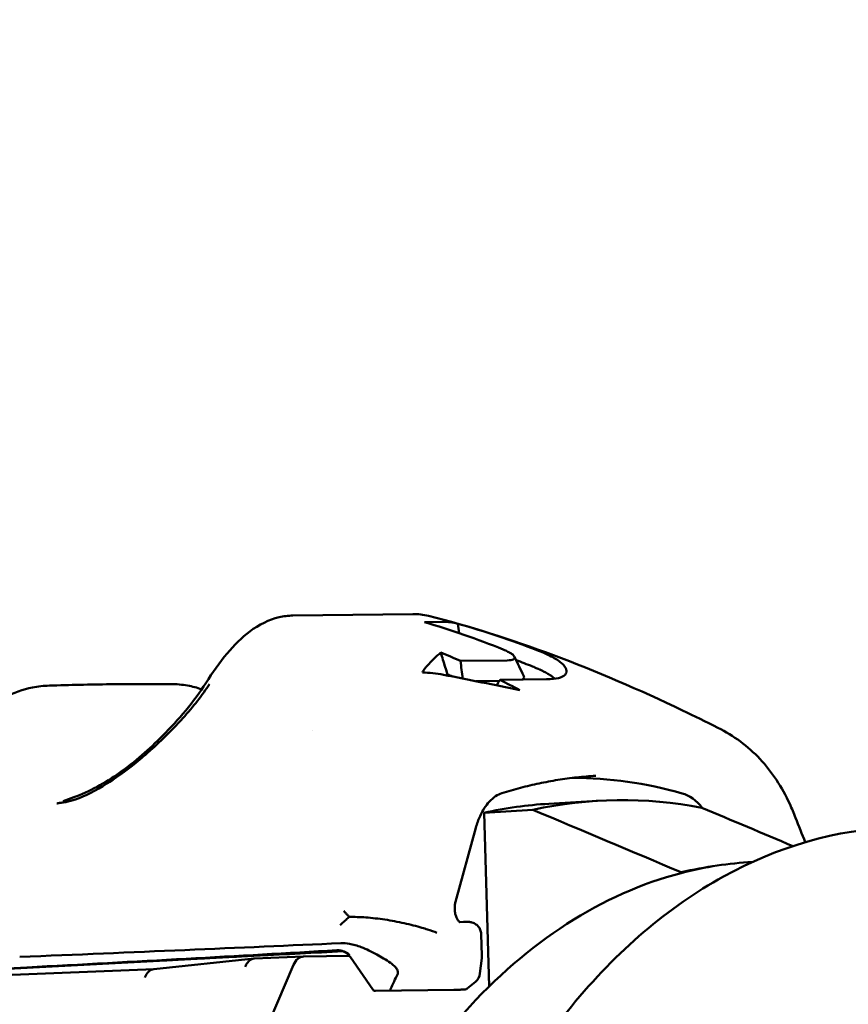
# Model space of a CAD drawing. Header units: millimetres. Extents: x 0 to 4686, y -120 to 1682.
# Tile 242 of 256: x 1444 to 1457, y 1388 to 1403. Entities that reach past the tile are written whole.
import ezdxf

# ---------------------------------------------------------------- set-up
doc = ezdxf.new("R2010")
doc.units = ezdxf.units.MM
doc.header["$LTSCALE"] = 2
doc.layers.add('Sichtbar (ISO)', color=7, linetype='Continuous', lineweight=50)

msp = doc.modelspace()

# ---------------------------------------------------------------- linework, layer by layer
at = {"layer": 'Sichtbar (ISO)'}
for p, q in [((1448.4737, 1393.7514), (1450.3413, 1393.7745)), ((1450.5216, 1393.6502), (1450.8092, 1393.6538)), ((1451.0841, 1393.0451), (1451.8091, 1393.0541)), ((1451.6895, 1392.7333), (1451.33, 1392.7288)), ((1452.4255, 1392.7595), (1451.7005, 1392.7505)), ((1448.7789, 1391.9627), (1448.7789, 1391.9627)), ((1452.458, 1390.8222), (1453.2164, 1390.8676)), ((1452.2117, 1390.7282), (1451.453, 1390.6826)), ((1451.5317, 1387.9797), (1451.453, 1390.6826)), ((1456.3003, 1390.6022), (1456.3003, 1390.6022)), ((1451.0071, 1389.2941), (1451.3222, 1390.4469)), ((1454.5192, 1389.7548), (1454.5196, 1389.7438)), ((1451.1332, 1388.9819), (1451.07, 1388.9811)), ((1451.4174, 1388.4572), (1451.4078, 1388.7881)), ((1449.2443, 1388.5292), (1439.3638, 1388.0033)), ((1447.8718, 1388.4116), (1446.3113, 1388.2482)), ((1448.6382, 1388.4436), (1447.8794, 1388.4122)), ((1448.6419, 1388.4437), (1449.357, 1388.4525)), ((1449.7189, 1387.93), (1449.3711, 1388.4341)), ((1449.4187, 1388.3813), (1449.4186, 1388.3814)), ((1451.4156, 1388.4196), (1451.3864, 1388.1791)), ((1451.4174, 1388.4572), (1451.4174, 1388.4572)), ((1434.033, 1387.7261), (1444.3346, 1388.2745)), ((1435.9449, 1387.8192), (1446.3151, 1388.2486)), ((1448.1138, 1387.4373), (1448.4857, 1388.3138)), ((1451.3156, 1388.0494), (1451.1886, 1387.944)), ((1449.7607, 1387.9084), (1450.9817, 1387.9235)), ((1450.9831, 1387.9235), (1451.0121, 1387.9247))]:
    msp.add_line(p, q, dxfattribs=at)
for centre, radius, start, end in [((1451.1878, 1388.2033), 0.2, 309.69148, 353.05845), ((1449.76, 1387.9584), 0.05, 214.60451, 270.70879), ((1450.981, 1387.9735), 0.05, 270.70879, 271.66772)]:
    msp.add_arc(centre, radius, start, end, dxfattribs=at)
for centre, major_axis, ratio, start_param, end_param in [((1446.3147, 1374.1086), (-0.2841, 19.998), 0.7591323, 5.9449524, 5.9662299), ((1450.7083, 1390.5944), (-1.3696, 1.9379), 0.8679807, 5.5485573, 5.6999886), ((1446.1144, 1374.0923), (0.0071, 19.7654), 0.7597253, 5.9552236, 5.9605702), ((1446.2836, 1374.1082), (-0.2154, 19.9988), 0.7596744, 5.8826445, 5.9044798), ((1453.1688, 1376.9316), (-0.5917, 14.288), 0.6504716, 6.0722234, 6.25606), ((1454.4407, 1390.0009), (-0.0414, 0.999), 0.6504716, 5.5454708, 6.0722295), ((1453.2082, 1375.5759), (-0.6316, 15.2522), 0.6504716, 0.0119588, 0.1139097), ((1453.9673, 1375.6074), (-0.6322, 15.2662), 0.6504716, 6.1316428, 6.3969729), ((-202.3356, -5591.3877), (-113.3525, 7332.1562), 0.75896, 5.9605613, 5.9609955), ((-219.9148, -5591.6052), (-68.0376, 7332.7166), 0.7598271, 5.9654219, 5.9656886), ((1456.2022, 1377.1273), (-0.5296, 12.789), 0.6504716, 0.1396834, 0.5899616), ((1456.2438, 1375.7016), (-0.5884, 14.209), 0.6504716, 0.0623145, 0.1237235), ((1456.2022, 1377.1273), (-0.5296, 12.789), 0.6504716, 0.0713524, 0.1396834), ((1405.1884, 1387.954), (59.9746, 1.7462), 0.0143372, 5.4206822, 5.5365147), ((1404.7881, 1387.7678), (-60.138, -2.1509), 0.0199982, 2.2877029, 2.3998996), ((1448.6506, 1388.1438), (-0.0124, 0.2997), 0.6504716, 6.2643078, 7.2242389), ((1451.2171, 1388.4437), (0.1985, -0.0242), 0.9203748, 0, 0.0001029), ((1446.337, 1387.9493), (0.0218, -0.2993), 0.6364576, 3.1616212, 4.0626172), ((1351.3574, 1356.7964), (100.075, 47.6486), 0.3376522, 5.8914429, 5.8963174), ((1449.9896, 1387.9684), (-0.0014, 0.0497), 0.025619, 3.1632448, 3.6881404), ((1450.0616, 1387.9743), (-0.0689, -0.0526), 0.2473639, 5.8373397, 6.0915744)]:
    msp.add_ellipse(centre, major_axis=major_axis, ratio=ratio, start_param=start_param, end_param=end_param, dxfattribs=at)
for points, knots in [([(1440.8599, 1452.0033), (1440.8615, 1450.7264), (1440.8626, 1449.4495), (1440.882, 1448.1728), (1440.894, 1447.3814), (1440.913, 1446.5901), (1440.9475, 1445.7994), (1440.9789, 1445.0771), (1441.0232, 1444.3552), (1441.0896, 1443.6353), (1441.1512, 1442.9665), (1441.2318, 1442.2993), (1441.3421, 1441.6366), (1441.4447, 1441.0201), (1441.5729, 1440.4074), (1441.7361, 1439.8042), (1441.8263, 1439.4707), (1441.9272, 1439.1401), (1442.039, 1438.8131), (1442.2294, 1438.2567), (1442.4514, 1437.7107), (1442.6996, 1437.1775), (1443.2272, 1436.0438), (1443.8727, 1434.9674), (1444.5651, 1433.9251), (1444.9558, 1433.3369), (1445.3615, 1432.7596), (1445.7746, 1432.1868), (1446.0385, 1431.8207), (1446.3055, 1431.4565), (1446.574, 1431.0936), (1446.9318, 1430.6099), (1447.2922, 1430.1284), (1447.6532, 1429.6473), (1448.7663, 1428.1635), (1449.8844, 1426.6829), (1451.0044, 1425.2038), (1453.1663, 1422.3487), (1455.3352, 1419.4992), (1457.4788, 1416.6306), (1457.9924, 1415.9433), (1458.5046, 1415.2549), (1459.0068, 1414.5592), (1459.4446, 1413.9528), (1459.8747, 1413.3409), (1460.2913, 1412.7201), (1460.682, 1412.1381), (1461.0607, 1411.5482), (1461.4189, 1410.9454), (1462.0724, 1409.8456), (1462.6574, 1408.7026), (1463.1024, 1407.5045), (1463.3373, 1406.8723), (1463.5332, 1406.2247), (1463.69, 1405.5689), (1463.9823, 1404.3461), (1464.1386, 1403.0946), (1464.2275, 1401.8404), (1464.2762, 1401.1533), (1464.3047, 1400.4654), (1464.3235, 1399.7772), (1464.3599, 1398.4428), (1464.3599, 1397.1072), (1464.3599, 1395.7721)], [0, 0, 0, 0, 0.0608257, 0.0608257, 0.0608257, 0.0985275, 0.0985275, 0.0985275, 0.1329671, 0.1329671, 0.1329671, 0.1649618, 0.1649618, 0.1649618, 0.1947283, 0.1947283, 0.1947283, 0.2111858, 0.2111858, 0.2111858, 0.2391865, 0.2391865, 0.2391865, 0.2987194, 0.2987194, 0.2987194, 0.3323121, 0.3323121, 0.3323121, 0.3537806, 0.3537806, 0.3537806, 0.3823973, 0.3823973, 0.3823973, 0.4706436, 0.4706436, 0.4706436, 0.6409893, 0.6409893, 0.6409893, 0.6818033, 0.6818033, 0.6818033, 0.7173771, 0.7173771, 0.7173771, 0.750735, 0.750735, 0.750735, 0.8116004, 0.8116004, 0.8116004, 0.8437163, 0.8437163, 0.8437163, 0.9035957, 0.9035957, 0.9035957, 0.9364005, 0.9364005, 0.9364005, 1, 1, 1, 1]), ([(1459.3599, 1395.7721), (1459.3588, 1396.6742), (1459.3573, 1397.5764), (1459.3462, 1398.4785), (1459.3411, 1398.8942), (1459.3339, 1399.31), (1459.3225, 1399.7256), (1459.3093, 1400.2009), (1459.2906, 1400.676), (1459.2623, 1401.1507), (1459.2251, 1401.7734), (1459.1715, 1402.3953), (1459.0866, 1403.0134), (1459.0135, 1403.5455), (1458.9172, 1404.0747), (1458.7847, 1404.5951), (1458.6601, 1405.0842), (1458.5034, 1405.5656), (1458.3168, 1406.0347), (1458.1144, 1406.5438), (1457.8767, 1407.0385), (1457.619, 1407.5223), (1457.3169, 1408.0897), (1456.9873, 1408.6421), (1456.6423, 1409.1845), (1456.0356, 1410.1386), (1455.3813, 1411.0619), (1454.7162, 1411.9769), (1453.7983, 1413.2394), (1452.8596, 1414.4862), (1451.9194, 1415.7319), (1450.6048, 1417.4735), (1449.2871, 1419.213), (1447.9699, 1420.9529), (1446.6573, 1422.6868), (1445.3453, 1424.4211), (1444.0368, 1426.1582), (1443.1902, 1427.2822), (1442.3451, 1428.4074), (1441.5268, 1429.5522), (1440.917, 1430.4053), (1440.3222, 1431.2693), (1439.7684, 1432.1593), (1439.3109, 1432.8944), (1438.8815, 1433.6472), (1438.4918, 1434.4202), (1438.0935, 1435.2103), (1437.7368, 1436.0216), (1437.4348, 1436.8528), (1437.1263, 1437.7021), (1436.8751, 1438.5722), (1436.6761, 1439.4535), (1436.4766, 1440.3374), (1436.3297, 1441.2325), (1436.2201, 1442.1318), (1436.1083, 1443.0492), (1436.0352, 1443.9709), (1435.9844, 1444.8937), (1435.9408, 1445.6877), (1435.9137, 1446.4824), (1435.8957, 1447.2774), (1435.8625, 1448.7431), (1435.8601, 1450.2095), (1435.8599, 1451.6757)], [0, 0, 0, 0, 0.04297559, 0.04297559, 0.04297559, 0.06278076, 0.06278076, 0.06278076, 0.0854317, 0.0854317, 0.0854317, 0.11514694, 0.11514694, 0.11514694, 0.14072638, 0.14072638, 0.14072638, 0.16476834, 0.16476834, 0.16476834, 0.190854, 0.190854, 0.190854, 0.22144305, 0.22144305, 0.22144305, 0.27524796, 0.27524796, 0.27524796, 0.3494912, 0.3494912, 0.3494912, 0.45329026, 0.45329026, 0.45329026, 0.55673705, 0.55673705, 0.55673705, 0.62367313, 0.62367313, 0.62367313, 0.67355519, 0.67355519, 0.67355519, 0.71475576, 0.71475576, 0.71475576, 0.75686986, 0.75686986, 0.75686986, 0.79990096, 0.79990096, 0.79990096, 0.84305468, 0.84305468, 0.84305468, 0.88707708, 0.88707708, 0.88707708, 0.92495401, 0.92495401, 0.92495401, 0.99479833, 0.99479833, 0.99479833, 0.99479833]), ([(1447.1199, 1392.701), (1447.2246, 1392.8651), (1447.3354, 1393.0224), (1447.5624, 1393.2931), (1447.6811, 1393.4108), (1447.9481, 1393.6107), (1448.1026, 1393.6882), (1448.3316, 1393.7417), (1448.4028, 1393.7505), (1448.4737, 1393.7514)], [0, 0, 0, 0, 0.05896902, 0.05896902, 0.11679989, 0.11679989, 0.18271686, 0.18271686, 0.2117001, 0.2117001, 0.2117001, 0.2117001]), ([(1450.5866, 1393.7458), (1451.8441, 1393.4319), (1453.1926, 1392.9204), (1454.7236, 1392.1873), (1454.9062, 1392.0975), (1455.0888, 1392.0054)], [0, 0, 0, 0, 0.47493984, 0.47493984, 0.53909053, 0.53909053, 0.53909053, 0.53909053]), ([(1451.043, 1393.6244), (1451.0043, 1393.6346), (1450.9654, 1393.6422), (1450.8873, 1393.652), (1450.8483, 1393.6542), (1450.8092, 1393.6538)], [-0.035989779, -0.035989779, -0.035989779, -0.035989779, -0.017994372, -0.017994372, -0.000001, -0.000001, -0.000001, -0.000001]), ([(1452.2706, 1393.2138), (1452.0723, 1393.2912), (1451.8723, 1393.3634), (1451.4632, 1393.5003), (1451.2531, 1393.5649), (1451.043, 1393.6244)], [-0.16641715, -0.16641715, -0.16641715, -0.16641715, -0.08484688, -0.08484688, -0.00000302, -0.00000302, -0.00000302, -0.00000302]), ([(1450.882, 1392.8363), (1450.8702, 1392.8743), (1450.8584, 1392.9123), (1450.8467, 1392.9503), (1450.835, 1392.9882), (1450.8232, 1393.0261), (1450.8115, 1393.064), (1450.7998, 1393.102), (1450.788, 1393.1398), (1450.7763, 1393.1777)], [0, 0, 0, 0, 0.3333333, 0.3333333, 0.3333333, 0.6666667, 0.6666667, 0.6666667, 1, 1, 1, 1]), ([(1451.7497, 1393.2223), (1451.7629, 1393.217), (1451.7759, 1393.2114), (1451.8007, 1393.2001), (1451.8121, 1393.1947), (1451.8441, 1393.1783), (1451.8627, 1393.1675), (1451.9062, 1393.1376), (1451.9231, 1393.1196), (1451.93, 1393.0933), (1451.9284, 1393.0786), (1451.884, 1393.0603), (1451.8554, 1393.0547), (1451.8091, 1393.0541)], [0.000001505, 0.000001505, 0.000001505, 0.000001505, 0.00544338, 0.00544338, 0.010652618, 0.010652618, 0.020989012, 0.020989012, 0.040106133, 0.040106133, 0.053367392, 0.053367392, 0.062313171, 0.062313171, 0.062313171, 0.062313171]), ([(1452.6532, 1393.0143), (1452.6141, 1393.0491), (1452.5616, 1393.0819), (1452.4615, 1393.1328), (1452.4229, 1393.1507), (1452.3462, 1393.1836), (1452.3094, 1393.1987), (1452.2706, 1393.2138)], [-0.070492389, -0.070492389, -0.070492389, -0.070492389, -0.035134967, -0.035134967, -0.015939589, -0.015939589, -0.000001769, -0.000001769, -0.000001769, -0.000001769]), ([(1450.5651, 1392.97), (1450.5527, 1392.9572), (1450.5405, 1392.9423), (1450.516, 1392.9079), (1450.5036, 1392.8882), (1450.4914, 1392.8667)], [-0.043088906, -0.043088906, -0.043088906, -0.043088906, -0.021939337, -0.021939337, -0.00000103, -0.00000103, -0.00000103, -0.00000103]), ([(1452.479, 1392.8236), (1452.4756, 1392.8259), (1452.4721, 1392.8281), (1452.4686, 1392.8304), (1452.4513, 1392.8414), (1452.4328, 1392.8522), (1452.413, 1392.863), (1452.4091, 1392.8652), (1452.4052, 1392.8673), (1452.4012, 1392.8694), (1452.385, 1392.878), (1452.3679, 1392.8867), (1452.3501, 1392.8952), (1452.3369, 1392.9016), (1452.3233, 1392.908), (1452.3093, 1392.9143), (1452.2998, 1392.9186), (1452.2902, 1392.9229), (1452.2803, 1392.9272), (1452.256, 1392.9378), (1452.2307, 1392.9483), (1452.2044, 1392.9589)], [0.00000022, 0.00000022, 0.00000022, 0.00000022, 0.04875539, 0.04875539, 0.04875539, 0.2867443, 0.2867443, 0.2867443, 0.33333333, 0.33333333, 0.33333333, 0.52481799, 0.52481799, 0.52481799, 0.66666667, 0.66666667, 0.66666667, 0.76264457, 0.76264457, 0.76264457, 0.99999894, 0.99999894, 0.99999894, 0.99999894]), ([(1452.4255, 1392.7595), (1452.4996, 1392.7604), (1452.5609, 1392.7672), (1452.657, 1392.7913), (1452.6913, 1392.8084), (1452.7338, 1392.8528), (1452.7398, 1392.8802), (1452.7231, 1392.9345), (1452.7049, 1392.9685), (1452.6532, 1393.0143)], [0.000001, 0.000001, 0.000001, 0.000001, 0.03417236, 0.03417236, 0.06802588, 0.06802588, 0.10413751, 0.10413751, 0.13164634, 0.13164634, 0.13164634, 0.13164634]), ([(1452.0686, 1392.8097), (1452.0693, 1392.8083), (1452.0699, 1392.8068), (1452.0758, 1392.7914), (1452.0771, 1392.7717), (1452.0462, 1392.7559), (1452.0451, 1392.7553), (1452.0439, 1392.7548)], [0.069130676, 0.069130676, 0.069130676, 0.069130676, 0.071791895, 0.071791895, 0.097710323, 0.097710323, 0.098654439, 0.098654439, 0.098654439, 0.098654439]), ([(1452.553, 1392.7685), (1452.5431, 1392.7769), (1452.5324, 1392.7855), (1452.508, 1392.8039), (1452.494, 1392.8137), (1452.479, 1392.8236)], [0.00117072, 0.00117072, 0.00117072, 0.00117072, 0.009667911, 0.009667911, 0.019337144, 0.019337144, 0.019337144, 0.019337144]), ([(1443.4291, 1392.0915), (1443.6126, 1392.2478), (1443.796, 1392.3797), (1444.126, 1392.5492), (1444.2737, 1392.6025), (1444.4222, 1392.6314)], [0, 0, 0, 0, 0.08117538, 0.08117538, 0.14403218, 0.14403218, 0.14403218, 0.14403218]), ([(1445.0652, 1390.9222), (1445.3064, 1391.0123), (1445.5507, 1391.1448), (1446.0152, 1391.4705), (1446.2389, 1391.6691), (1446.6972, 1392.1306), (1446.9315, 1392.406), (1447.1199, 1392.7009)], [0, 0, 0, 0, 0.08840131, 0.08840131, 0.17785939, 0.17785939, 0.2839925, 0.2839925, 0.2839925, 0.2839925]), ([(1446.6587, 1392.0425), (1446.6936, 1392.0794), (1446.8995, 1392.3023), (1447.0641, 1392.5111), (1447.18, 1392.686)], [0.70059811, 0.70059811, 0.70059811, 0.70059811, 0.75, 1, 1, 1, 1]), ([(1446.0937, 1391.5104), (1446.1295, 1391.5401), (1446.3246, 1391.706), (1446.517, 1391.8925), (1446.6587, 1392.0425)], [0.45490175, 0.45490175, 0.45490175, 0.45490175, 0.5, 0.70059811, 0.70059811, 0.70059811, 0.70059811]), ([(1455.0914, 1392.004), (1455.3345, 1391.8809), (1455.5606, 1391.7168), (1455.9332, 1391.3186), (1456.0873, 1391.081), (1456.2415, 1390.7487), (1456.2721, 1390.6762), (1456.3003, 1390.6022)], [0, 0, 0, 0, 0.09121113, 0.09121113, 0.18422894, 0.18422894, 0.20936147, 0.20936147, 0.20936147, 0.20936147]), ([(1445.5809, 1391.136), (1445.5923, 1391.1432), (1445.7562, 1391.2472), (1445.931, 1391.3755), (1446.0937, 1391.5104)], [0.23463639, 0.23463639, 0.23463639, 0.23463639, 0.25, 0.45490175, 0.45490175, 0.45490175, 0.45490175]), ([(1453.1884, 1391.2572), (1453.0901, 1391.2513), (1452.9919, 1391.243), (1452.7958, 1391.2214), (1452.6979, 1391.2082), (1452.5025, 1391.1769), (1452.4051, 1391.1588), (1452.2106, 1391.1177), (1452.1137, 1391.0948), (1451.9203, 1391.044), (1451.8239, 1391.0162), (1451.7279, 1390.986)], [4.74322531, 4.74322531, 4.74322531, 4.74322531, 4.77557676, 4.77557676, 4.80792821, 4.80792821, 4.84027967, 4.84027967, 4.87263112, 4.87263112, 4.90498257, 4.90498257, 4.90498257, 4.90498257]), ([(1451.7279, 1390.986), (1451.6638, 1390.9658), (1451.5951, 1390.9222), (1451.4787, 1390.7956), (1451.4285, 1390.719), (1451.3623, 1390.5739), (1451.3401, 1390.512), (1451.3222, 1390.4469)], [0, 0, 0, 0, 0.041423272, 0.041423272, 0.075991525, 0.075991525, 0.097863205, 0.097863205, 0.097863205, 0.097863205]), ([(1445.029, 1390.8701), (1445.0244, 1390.8687), (1445.0199, 1390.8674), (1445.0154, 1390.8661), (1444.9886, 1390.8586), (1444.9632, 1390.8529), (1444.9394, 1390.8487), (1444.9384, 1390.8485), (1444.9374, 1390.8483), (1444.9365, 1390.8481), (1444.9122, 1390.8438), (1444.8897, 1390.841), (1444.8697, 1390.8384), (1444.8662, 1390.838), (1444.8627, 1390.8375), (1444.8594, 1390.8371), (1444.8388, 1390.8344), (1444.8213, 1390.8318), (1444.8065, 1390.8274), (1444.8051, 1390.827), (1444.8038, 1390.8265), (1444.8024, 1390.8261)], [0, 0, 0, 0, 0.0462845, 0.0462845, 0.0462845, 0.3218495, 0.3218495, 0.3218495, 0.3333333, 0.3333333, 0.3333333, 0.6167379, 0.6167379, 0.6167379, 0.6666667, 0.6666667, 0.6666667, 0.9713176, 0.9713176, 0.9713176, 1, 1, 1, 1]), ([(1445.029, 1390.8701), (1445.0306, 1390.8706), (1445.0337, 1390.8711), (1445.0386, 1390.8734), (1445.0419, 1390.8756), (1445.0437, 1390.8764)], [0, 0, 0, 0, 0.33333333, 0.66666667, 0.99999215, 0.99999215, 0.99999215, 0.99999215]), ([(1457.8548, 1390.4571), (1456.9361, 1390.419), (1456.0273, 1390.1572), (1454.3157, 1389.2136), (1453.5142, 1388.5275), (1452.0964, 1386.7962), (1451.4824, 1385.7467), (1450.5087, 1383.3939), (1450.1499, 1382.0902), (1449.7239, 1379.3628), (1449.6566, 1377.9395), (1449.8198, 1375.1165), (1450.0502, 1373.7173), (1450.7861, 1371.0828), (1451.2916, 1369.8481), (1452.5292, 1367.6681), (1453.2612, 1366.7231), (1454.879, 1365.2235), (1455.7645, 1364.6677), (1457.4272, 1364.0692), (1458.1922, 1363.9483), (1458.9512, 1363.9798)], [4.7312665, 4.7312665, 4.7312665, 4.7312665, 5.0448623, 5.0448623, 5.3621171, 5.3621171, 5.6832786, 5.6832786, 6.005304, 6.005304, 6.3272183, 6.3272183, 6.6490477, 6.6490477, 6.9709886, 6.9709886, 7.2929893, 7.2929893, 7.6137736, 7.6137736, 7.8728591, 7.8728591, 7.8728591, 7.8728591]), ([(1451.0071, 1389.2941), (1451.0024, 1389.2769), (1450.9988, 1389.2577), (1450.9945, 1389.2176), (1450.9939, 1389.196), (1450.996, 1389.153), (1450.9989, 1389.1309), (1451.0077, 1389.0899), (1451.0138, 1389.0704), (1451.0272, 1389.0373), (1451.0348, 1389.023), (1451.0488, 1389.0017), (1451.0555, 1388.9939), (1451.0658, 1388.9839), (1451.0694, 1388.9814), (1451.0719, 1388.98), (1451.0722, 1388.9799), (1451.0722, 1388.9799)], [0, 0, 0, 0, 0.006170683, 0.006170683, 0.012525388, 0.012525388, 0.019101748, 0.019101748, 0.025666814, 0.025666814, 0.031973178, 0.031973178, 0.03788305, 0.03788305, 0.043717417, 0.043717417, 0.046268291, 0.046268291, 0.046268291, 0.046268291]), ([(1449.2673, 1389.1534), (1449.2761, 1389.1437), (1449.2852, 1389.1337), (1449.2946, 1389.1235), (1449.304, 1389.1133), (1449.3138, 1389.1029), (1449.3239, 1389.0923), (1449.334, 1389.0817), (1449.3445, 1389.0708), (1449.3552, 1389.0598)], [0, 0, 0, 0, 0.3333333, 0.3333333, 0.3333333, 0.6666667, 0.6666667, 0.6666667, 1, 1, 1, 1]), ([(1450.7173, 1388.8141), (1450.6732, 1388.8313), (1450.6231, 1388.8486), (1450.5687, 1388.8657), (1450.5416, 1388.8743), (1450.5134, 1388.8828), (1450.4844, 1388.8912), (1450.3975, 1388.9165), (1450.3036, 1388.9411), (1450.2064, 1388.9628), (1450.1091, 1388.9844), (1450.0085, 1389.0032), (1449.908, 1389.0183), (1449.8075, 1389.0334), (1449.7071, 1389.0448), (1449.6131, 1389.0518), (1449.5192, 1389.0587), (1449.4317, 1389.0613), (1449.3552, 1389.0598)], [0, 0, 0, 0, 0.133407, 0.133407, 0.133407, 0.2, 0.2, 0.2, 0.4, 0.4, 0.4, 0.6, 0.6, 0.6, 0.8, 0.8, 0.8, 1, 1, 1, 1]), ([(1451.1332, 1388.9819), (1451.155, 1388.9822), (1451.1728, 1388.9824), (1451.1923, 1388.9825), (1451.1976, 1388.9825), (1451.2058, 1388.9824), (1451.2085, 1388.9824), (1451.215, 1388.9822), (1451.2168, 1388.9821), (1451.2204, 1388.9819), (1451.222, 1388.9818), (1451.2262, 1388.9814), (1451.2289, 1388.9812), (1451.2352, 1388.9804), (1451.2387, 1388.9799), (1451.2485, 1388.9782), (1451.255, 1388.9767), (1451.2741, 1388.9714), (1451.2867, 1388.9665), (1451.3165, 1388.9514), (1451.3332, 1388.9394), (1451.3628, 1388.9105), (1451.3757, 1388.893), (1451.3953, 1388.8553), (1451.402, 1388.8346), (1451.4067, 1388.8051), (1451.4075, 1388.7966), (1451.4078, 1388.7881)], [0, 0, 0, 0, 0.009986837, 0.009986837, 0.015015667, 0.015015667, 0.018576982, 0.018576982, 0.019621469, 0.019621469, 0.020266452, 0.020266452, 0.021191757, 0.021191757, 0.022286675, 0.022286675, 0.024264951, 0.024264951, 0.028273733, 0.028273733, 0.034309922, 0.034309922, 0.040676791, 0.040676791, 0.047049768, 0.047049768, 0.049613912, 0.049613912, 0.049613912, 0.049613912]), ([(1449.2241, 1388.6516), (1449.2645, 1388.6534), (1449.3086, 1388.6499), (1449.4139, 1388.6309), (1449.4755, 1388.6131), (1449.6186, 1388.5597), (1449.7003, 1388.5209), (1449.8526, 1388.4372), (1449.924, 1388.3929), (1449.993, 1388.346)], [-0.093329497, -0.093329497, -0.093329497, -0.093329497, -0.075403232, -0.075403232, -0.053185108, -0.053185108, -0.025078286, -0.025078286, -0.000001, -0.000001, -0.000001, -0.000001]), ([(1449.1585, 1388.5413), (1449.1686, 1388.5419), (1449.1787, 1388.5417), (1449.1886, 1388.5409), (1449.1898, 1388.5408), (1449.1911, 1388.5407), (1449.1923, 1388.5406), (1449.201, 1388.5398), (1449.2096, 1388.5385), (1449.218, 1388.5369), (1449.222, 1388.5361), (1449.2259, 1388.5353), (1449.2299, 1388.5344), (1449.2353, 1388.5331), (1449.2406, 1388.5317), (1449.2459, 1388.5302), (1449.2518, 1388.5285), (1449.2577, 1388.5266), (1449.2633, 1388.5246), (1449.2662, 1388.5236), (1449.2691, 1388.5226), (1449.2719, 1388.5215), (1449.2788, 1388.5189), (1449.2854, 1388.5161), (1449.2917, 1388.5132), (1449.2931, 1388.5126), (1449.2945, 1388.512), (1449.2958, 1388.5114), (1449.3025, 1388.5082), (1449.3088, 1388.505), (1449.3148, 1388.5017), (1449.3157, 1388.5013), (1449.3165, 1388.5008), (1449.3173, 1388.5003), (1449.3229, 1388.4972), (1449.3281, 1388.4941), (1449.3331, 1388.4909), (1449.3341, 1388.4902), (1449.3352, 1388.4895), (1449.3362, 1388.4888), (1449.3399, 1388.4863), (1449.3435, 1388.4838), (1449.3469, 1388.4813), (1449.3489, 1388.4798), (1449.3509, 1388.4783), (1449.3528, 1388.4768)], [0, 0, 0, 0, 0.125, 0.125, 0.125, 0.1404556, 0.1404556, 0.1404556, 0.25, 0.25, 0.25, 0.3024157, 0.3024157, 0.3024157, 0.375, 0.375, 0.375, 0.4577301, 0.4577301, 0.4577301, 0.5, 0.5, 0.5, 0.6027828, 0.6027828, 0.6027828, 0.625, 0.625, 0.625, 0.7347365, 0.7347365, 0.7347365, 0.75, 0.75, 0.75, 0.853141, 0.853141, 0.853141, 0.875, 0.875, 0.875, 0.9538508, 0.9538508, 0.9538508, 1, 1, 1, 1]), ([(1449.3711, 1388.4341), (1449.3559, 1388.4561), (1449.3368, 1388.4759), (1449.2944, 1388.5078), (1449.2703, 1388.5204), (1449.2359, 1388.5321), (1449.2254, 1388.5348), (1449.2116, 1388.5376), (1449.2074, 1388.5383), (1449.1999, 1388.5394), (1449.1968, 1388.5398), (1449.1925, 1388.5402), (1449.191, 1388.5403), (1449.1891, 1388.5405), (1449.1887, 1388.5405), (1449.1887, 1388.5405)], [0, 0, 0, 0, 0.008031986, 0.008031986, 0.015955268, 0.015955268, 0.019273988, 0.019273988, 0.020867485, 0.020867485, 0.022610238, 0.022610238, 0.024226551, 0.024226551, 0.02599993, 0.02599993, 0.02599993, 0.02599993]), ([(1447.7325, 1388.2827), (1447.743, 1388.309), (1447.7563, 1388.3324), (1447.7717, 1388.3517), (1447.7872, 1388.3709), (1447.8048, 1388.3861), (1447.8237, 1388.3964), (1447.8414, 1388.406), (1447.8603, 1388.4114), (1447.8794, 1388.4122)], [0, 0, 0, 0, 0.33333333, 0.33333333, 0.33333333, 0.66666667, 0.66666667, 0.66666667, 0.97992066, 0.97992066, 0.97992066, 0.97992066]), ([(1450.1065, 1388.1747), (1450.1087, 1388.1796), (1450.1101, 1388.1851), (1450.1111, 1388.1971), (1450.1105, 1388.2037), (1450.1059, 1388.2241), (1450.0992, 1388.2386), (1450.0792, 1388.2691), (1450.0659, 1388.2846), (1450.0333, 1388.3162), (1450.0137, 1388.3319), (1449.993, 1388.346)], [0.000001, 0.000001, 0.000001, 0.000001, 0.003306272, 0.003306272, 0.006697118, 0.006697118, 0.013161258, 0.013161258, 0.019828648, 0.019828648, 0.027303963, 0.027303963, 0.027303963, 0.027303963]), ([(1451.1886, 1387.944), (1451.1866, 1387.9424), (1451.1845, 1387.9409), (1451.1802, 1387.9383), (1451.178, 1387.9372), (1451.1741, 1387.9356), (1451.1724, 1387.935), (1451.1699, 1387.9342), (1451.1689, 1387.934), (1451.1669, 1387.9335), (1451.1658, 1387.9333), (1451.1639, 1387.9329), (1451.1631, 1387.9328), (1451.161, 1387.9325), (1451.1599, 1387.9324), (1451.1555, 1387.9319), (1451.152, 1387.9317), (1451.1352, 1387.9305), (1451.1169, 1387.9295), (1451.0716, 1387.9273), (1451.0431, 1387.926), (1451.0121, 1387.9247)], [0, 0, 0, 0, 0.000777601, 0.000777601, 0.001524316, 0.001524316, 0.002105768, 0.002105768, 0.002460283, 0.002460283, 0.002992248, 0.002992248, 0.003592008, 0.003592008, 0.004769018, 0.004769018, 0.008296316, 0.008296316, 0.018983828, 0.018983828, 0.031371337, 0.031371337, 0.031371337, 0.031371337])]:
    msp.add_open_spline(points, degree=3, knots=knots, dxfattribs=at)
for points in [[(1450.3413, 1393.7745), (1450.4236, 1393.7755), (1450.5061, 1393.7658), (1450.5862, 1393.7459)], [(1450.5866, 1393.7458), (1450.5865, 1393.7458), (1450.5863, 1393.7458), (1450.5862, 1393.7459)], [(1451.7497, 1393.2223), (1451.3439, 1393.3875), (1450.9338, 1393.5302), (1450.5216, 1393.6502)], [(1451.0626, 1393.4794), (1451.0562, 1393.5279), (1451.0496, 1393.5762), (1451.043, 1393.6244)], [(1450.7763, 1393.1777), (1450.7056, 1393.1118), (1450.6351, 1393.0426), (1450.5651, 1392.97)], [(1451.9246, 1393.1109), (1451.9725, 1393.0105), (1452.0206, 1392.9101), (1452.0686, 1392.8097)], [(1451.0841, 1393.0451), (1451.0957, 1392.9537), (1451.1074, 1392.8623), (1451.1191, 1392.7709)], [(1452.2044, 1392.9589), (1452.1198, 1392.9931), (1452.0349, 1393.0263), (1451.9496, 1393.0585)], [(1450.8195, 1392.8293), (1451.2166, 1392.7528), (1451.6132, 1392.6725), (1452.0092, 1392.588)], [(1450.882, 1392.8363), (1450.8767, 1392.831), (1450.8715, 1392.8257), (1450.8662, 1392.8203)], [(1444.4222, 1392.6314), (1444.5097, 1392.6485), (1444.5977, 1392.6585), (1444.6852, 1392.6613)], [(1444.6852, 1392.6613), (1445.0011, 1392.6713), (1445.3166, 1392.6779), (1445.6318, 1392.6818)], [(1445.6318, 1392.6818), (1445.947, 1392.6857), (1446.2621, 1392.6869), (1446.5771, 1392.6847)], [(1446.5771, 1392.6847), (1446.6646, 1392.684), (1446.7518, 1392.6762), (1446.8376, 1392.6611)], [(1446.8376, 1392.6611), (1446.9114, 1392.6481), (1446.9844, 1392.6288), (1447.0554, 1392.6032)], [(1451.6453, 1392.6645), (1451.6637, 1392.6932), (1451.6821, 1392.7218), (1451.7005, 1392.7505)], [(1455.0886, 1392.0051), (1455.0893, 1392.0047), (1455.0901, 1392.0043), (1455.0908, 1392.0039)], [(1445.0893, 1390.8883), (1445.2452, 1390.9454), (1445.4071, 1391.027), (1445.5809, 1391.136)], [(1444.8997, 1390.8612), (1444.9549, 1390.8812), (1445.01, 1390.9016), (1445.0652, 1390.9222)], [(1445.0437, 1390.8764), (1445.0485, 1390.878), (1445.0578, 1390.878), (1445.074, 1390.8841), (1445.0842, 1390.8867), (1445.0893, 1390.8883)], [(1456.3003, 1390.6022), (1456.3485, 1390.476), (1456.3994, 1390.35), (1456.4509, 1390.2233)], [(1455.6256, 1389.9142), (1455.4429, 1389.9053), (1455.261, 1389.887), (1455.0809, 1389.8592)], [(1449.3552, 1389.0598), (1449.3377, 1389.0458), (1449.3035, 1389.0174), (1449.255, 1388.9741), (1449.2245, 1388.9447), (1449.2098, 1388.93)], [(1446.5998, 1388.3884), (1447.4847, 1388.4345), (1448.3698, 1388.4803), (1449.2539, 1388.5258)], [(1446.5998, 1388.3884), (1446.5428, 1388.3854), (1446.4859, 1388.3824), (1446.4289, 1388.3794)], [(1451.4174, 1388.4572), (1451.4178, 1388.4445), (1451.4171, 1388.4319), (1451.4156, 1388.4196)]]:
    msp.add_open_spline(points, degree=3, dxfattribs=at)

doc.saveas('drawing.dxf')
